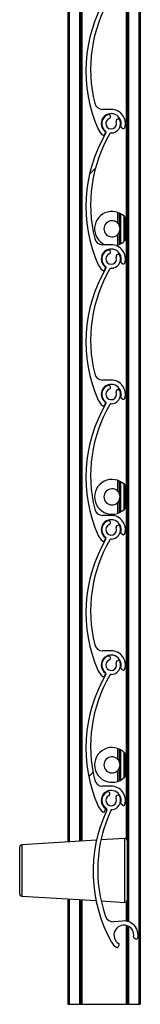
# Model space of a CAD drawing. Header units: millimetres. Extents: x 26 to 422, y 4 to 419.
# Tile 77 of 83: x 284.102 to 285, y 354.76 to 362.106. Entities that reach past the tile are written whole.
import ezdxf

# ---------------------------------------------------------------- set-up
doc = ezdxf.new("R2010")
doc.units = ezdxf.units.MM
pattern_1 = [(45, (0, 0), (-2.245064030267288, 2.245064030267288), [])]

msp = doc.modelspace()

# ---------------------------------------------------------------- hatches: boundary and pattern name
at = {"linetype": 'Continuous', "lineweight": 18}
h = msp.add_hatch(dxfattribs=at)
h.set_pattern_fill('ANSI31', style=0)
h.set_pattern_definition(pattern_1)
edge = h.paths.add_edge_path(flags=0)
edge.add_arc((284.7838366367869, 362.3411581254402), 0.06999959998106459, 110.8264626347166, 233.4949874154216)
edge.add_arc((284.7362454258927, 362.2768540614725), 0.0100000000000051, -30.604972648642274, 53.494987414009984, ccw=False)
edge.add_arc((285.671367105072, 361.723714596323), 1.076469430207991, 149.3950046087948, 203.859901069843)
edge.add_arc((284.7838366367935, 361.3311581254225), 0.1059999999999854, 203.8599037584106, 233.3194438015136)
edge.add_arc((284.7264907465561, 361.2541681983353), 0.009999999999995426, 233.3194438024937, 339.2284625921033)
edge.add_line((284.735840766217, 361.2506217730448), (284.7413370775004, 361.2651125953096))
edge.add_arc((284.7357270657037, 361.2672404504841), 0.005999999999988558, 339.2284625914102, 413.0319461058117)
edge.add_arc((284.7838366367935, 361.3311581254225), 0.07400000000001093, -15.540347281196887, 233.0319461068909, ccw=False)
edge.add_arc((284.8609119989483, 361.3097247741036), 0.00600000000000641, 164.4596527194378, 232.8739467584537)
edge.add_line((284.8572905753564, 361.304940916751), (284.869729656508, 361.2955244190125))
edge.add_arc((284.8757653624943, 361.3034975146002), 0.0099999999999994, 232.8739467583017, 343.2538835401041)
edge.add_arc((284.7838366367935, 361.3311581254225), 0.1060000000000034, 343.2538835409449, 450.000031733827)
edge.add_line((284.7838365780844, 361.4371581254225), (284.7191715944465, 361.4371580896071))
edge.add_arc((284.7191715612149, 361.4971580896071), 0.05999999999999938, 193.7995707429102, 270.00003173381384, ccw=False)
edge.add_arc((285.6865264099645, 361.7347555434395), 1.056106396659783, 149.7872595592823, 193.7995706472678, ccw=False)
edge.add_arc((284.7825200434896, 362.2611689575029), 0.009999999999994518, 89.05701696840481, 149.7872595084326, ccw=False)
edge.add_arc((284.7838366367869, 362.3411581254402), 0.07000000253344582, 269.0570169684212, 379.1735984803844)
edge.add_arc((284.8357856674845, 362.3592218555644), 0.01500000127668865, 19.17359848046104, 199.173598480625)
edge.add_arc((284.7838366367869, 362.3411581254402), 0.03999999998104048, -249.17353736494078, 19.173598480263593, ccw=False)
edge.add_arc((284.7642820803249, 362.3925643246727), 0.01499980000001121, 290.8264626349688, 470.8264626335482)
h = msp.add_hatch(dxfattribs=at)
h.set_pattern_fill('ANSI31', style=0)
h.set_pattern_definition(pattern_1)
edge = h.paths.add_edge_path(flags=0)
edge.add_arc((284.7838366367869, 361.3311581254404), 0.06999959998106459, 110.8264626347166, 233.494987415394)
edge.add_arc((284.7362454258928, 361.2668540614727), 0.0100000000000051, -30.60497264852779, 53.49498741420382, ccw=False)
edge.add_arc((285.6713671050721, 360.7137145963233), 1.076469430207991, 149.3950046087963, 203.8599010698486)
edge.add_arc((284.7838366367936, 360.3211581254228), 0.1059999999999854, 203.8599037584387, 233.3194438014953)
edge.add_arc((284.7264907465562, 360.2441681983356), 0.009999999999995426, 233.3194438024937, 339.2284625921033)
edge.add_line((284.7358407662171, 360.2406217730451), (284.7413370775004, 360.2551125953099))
edge.add_arc((284.7357270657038, 360.2572404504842), 0.005999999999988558, 339.2284625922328, 413.0319461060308)
edge.add_arc((284.7838366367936, 360.3211581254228), 0.07400000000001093, -15.54034728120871, 233.0319461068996, ccw=False)
edge.add_arc((284.8609119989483, 360.2997247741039), 0.00600000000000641, 164.4596527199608, 232.8739467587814)
edge.add_line((284.8572905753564, 360.2949409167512), (284.869729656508, 360.2855244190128))
edge.add_arc((284.8757653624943, 360.2934975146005), 0.0099999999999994, 232.8739467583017, 343.253883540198)
edge.add_arc((284.7838366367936, 360.3211581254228), 0.1060000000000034, 343.2538835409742, 450.000031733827)
edge.add_line((284.7838365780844, 360.4271581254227), (284.7191715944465, 360.4271580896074))
edge.add_arc((284.719171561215, 360.4871580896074), 0.05999999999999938, 193.7995707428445, 270.00003173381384, ccw=False)
edge.add_arc((285.6865264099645, 360.7247555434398), 1.056106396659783, 149.7872595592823, 193.799570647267, ccw=False)
edge.add_arc((284.7825200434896, 361.2511689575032), 0.009999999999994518, 89.05701696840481, 149.7872595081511, ccw=False)
edge.add_arc((284.7838366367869, 361.3311581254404), 0.07000000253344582, 269.0570169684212, 379.1735984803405)
edge.add_arc((284.8357856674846, 361.3492218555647), 0.01500000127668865, 19.17359848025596, 199.173598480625)
edge.add_arc((284.7838366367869, 361.3311581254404), 0.03999999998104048, -249.17353736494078, 19.173598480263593, ccw=False)
edge.add_arc((284.764282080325, 361.382564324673), 0.01499980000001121, 290.8264626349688, 470.8264626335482)
h = msp.add_hatch(dxfattribs=at)
h.set_pattern_fill('ANSI31', style=0)
h.set_pattern_definition(pattern_1)
edge = h.paths.add_edge_path(flags=0)
edge.add_arc((284.7838366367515, 360.3211581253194), 0.06999959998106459, 110.8264626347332, 233.4949874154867)
edge.add_arc((284.7362454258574, 360.2568540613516), 0.0100000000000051, -30.60497264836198, 53.49498741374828, ccw=False)
edge.add_arc((285.6713671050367, 359.7037145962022), 1.076469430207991, 149.3950046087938, 203.8599010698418)
edge.add_arc((284.7838366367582, 359.3111581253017), 0.1059999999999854, 203.8599037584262, 233.319443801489)
edge.add_arc((284.7264907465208, 359.2341681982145), 0.009999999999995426, 233.3194438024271, 339.2284625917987)
edge.add_line((284.7358407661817, 359.230621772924), (284.7413370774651, 359.2451125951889))
edge.add_arc((284.7357270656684, 359.2472404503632), 0.005999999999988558, 339.2284625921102, 413.0319461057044)
edge.add_arc((284.7838366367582, 359.3111581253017), 0.07400000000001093, -15.54034728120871, 233.0319461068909, ccw=False)
edge.add_arc((284.8609119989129, 359.2897247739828), 0.00600000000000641, 164.4596527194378, 232.8739467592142)
edge.add_line((284.8572905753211, 359.2849409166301), (284.8697296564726, 359.2755244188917))
edge.add_arc((284.875765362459, 359.2834975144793), 0.0099999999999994, 232.8739467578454, 343.253883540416)
edge.add_arc((284.7838366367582, 359.3111581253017), 0.1060000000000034, 343.2538835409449, 450.000031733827)
edge.add_line((284.7838365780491, 359.4171581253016), (284.7191715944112, 359.4171580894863))
edge.add_arc((284.7191715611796, 359.4771580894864), 0.05999999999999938, 193.7995707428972, 270.00003173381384, ccw=False)
edge.add_arc((285.6865264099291, 359.7147555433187), 1.056106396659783, 149.7872595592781, 193.7995706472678, ccw=False)
edge.add_arc((284.7825200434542, 360.2411689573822), 0.009999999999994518, 89.05701696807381, 149.7872595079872, ccw=False)
edge.add_arc((284.7838366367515, 360.3211581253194), 0.07000000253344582, 269.0570169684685, 379.1735984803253)
edge.add_arc((284.8357856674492, 360.3392218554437), 0.01500000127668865, 19.17359848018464, 199.1735984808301)
edge.add_arc((284.7838366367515, 360.3211581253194), 0.03999999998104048, -249.17353736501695, 19.173598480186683, ccw=False)
edge.add_arc((284.7642820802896, 360.3725643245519), 0.01499980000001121, 290.8264626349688, 470.8264626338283)
h = msp.add_hatch(dxfattribs=at)
h.set_pattern_fill('ANSI31', style=0)
h.set_pattern_definition(pattern_1)
edge = h.paths.add_edge_path(flags=0)
edge.add_arc((284.783836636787, 359.3111581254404), 0.06999959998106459, 110.8264626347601, 233.4949874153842)
edge.add_arc((284.7362454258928, 359.2468540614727), 0.0100000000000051, -30.60497264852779, 53.494987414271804, ccw=False)
edge.add_arc((285.6713671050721, 358.6937145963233), 1.076469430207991, 149.3950046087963, 203.8599010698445)
edge.add_arc((284.7838366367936, 358.3011581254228), 0.1059999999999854, 203.8599037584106, 233.3194438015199)
edge.add_arc((284.7264907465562, 358.2241681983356), 0.009999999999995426, 233.3194438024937, 339.2284625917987)
edge.add_line((284.7358407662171, 358.220621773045), (284.7413370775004, 358.2351125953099))
edge.add_arc((284.7357270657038, 358.2372404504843), 0.005999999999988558, 339.2284625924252, 413.0319461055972)
edge.add_arc((284.7838366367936, 358.3011581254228), 0.07400000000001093, -15.540347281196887, 233.0319461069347, ccw=False)
edge.add_arc((284.8609119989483, 358.2797247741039), 0.00600000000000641, 164.4596527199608, 232.8739467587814)
edge.add_line((284.8572905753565, 358.2749409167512), (284.869729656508, 358.2655244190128))
edge.add_arc((284.8757653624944, 358.2734975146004), 0.0099999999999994, 232.8739467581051, 343.2538835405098)
edge.add_arc((284.7838366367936, 358.3011581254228), 0.1060000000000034, 343.2538835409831, 450.0000317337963)
edge.add_line((284.7838365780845, 358.4071581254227), (284.7191715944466, 358.4071580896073))
edge.add_arc((284.719171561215, 358.4671580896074), 0.05999999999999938, 193.7995707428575, 270.00003173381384, ccw=False)
edge.add_arc((285.6865264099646, 358.7047555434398), 1.056106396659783, 149.7872595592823, 193.7995706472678, ccw=False)
edge.add_arc((284.7825200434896, 359.2311689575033), 0.009999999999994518, 89.05701696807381, 149.7872595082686, ccw=False)
edge.add_arc((284.783836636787, 359.3111581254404), 0.07000000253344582, 269.0570169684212, 379.1735984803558)
edge.add_arc((284.8357856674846, 359.3292218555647), 0.01500000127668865, 19.17359848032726, 199.1735984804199)
edge.add_arc((284.783836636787, 359.3111581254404), 0.03999999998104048, -249.17353736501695, 19.173598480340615, ccw=False)
edge.add_arc((284.764282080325, 359.362564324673), 0.01499980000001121, 290.8264626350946, 470.8264626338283)
h = msp.add_hatch(dxfattribs=at)
h.set_pattern_fill('ANSI31', style=0)
h.set_pattern_definition(pattern_1)
edge = h.paths.add_edge_path(flags=0)
edge.add_arc((284.7838366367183, 358.3011581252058), 0.06999959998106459, 110.8264626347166, 233.4949874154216)
edge.add_arc((284.7362454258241, 358.2368540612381), 0.0100000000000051, -30.604972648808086, 53.494987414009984, ccw=False)
edge.add_arc((285.6713671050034, 357.6837145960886), 1.076469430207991, 149.3950046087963, 203.8599010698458)
edge.add_arc((284.7838366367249, 357.2911581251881), 0.1059999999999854, 203.8599037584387, 233.3194438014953)
edge.add_arc((284.7264907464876, 357.2141681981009), 0.009999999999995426, 233.3194438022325, 339.2284625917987)
edge.add_line((284.7358407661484, 357.2106217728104), (284.7413370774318, 357.2251125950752))
edge.add_arc((284.7357270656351, 357.2272404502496), 0.005999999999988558, 339.2284625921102, 413.0319461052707)
edge.add_arc((284.7838366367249, 357.2911581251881), 0.07400000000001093, -15.540347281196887, 233.0319461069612, ccw=False)
edge.add_arc((284.8609119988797, 357.2697247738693), 0.00600000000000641, 164.4596527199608, 232.873946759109)
edge.add_line((284.8572905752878, 357.2649409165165), (284.8697296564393, 357.2555244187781))
edge.add_arc((284.8757653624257, 357.2634975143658), 0.0099999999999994, 232.8739467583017, 343.253883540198)
edge.add_arc((284.7838366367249, 357.2911581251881), 0.1060000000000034, 343.2538835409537, 450.0000317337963)
edge.add_line((284.7838365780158, 357.397158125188), (284.7191715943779, 357.3971580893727))
edge.add_arc((284.7191715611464, 357.4571580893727), 0.05999999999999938, 193.7995707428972, 270.00003173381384, ccw=False)
edge.add_arc((285.6865264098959, 357.6947555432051), 1.056106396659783, 149.7872595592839, 193.79957064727, ccw=False)
edge.add_arc((284.7825200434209, 358.2211689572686), 0.009999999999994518, 89.0570169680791, 149.7872595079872, ccw=False)
edge.add_arc((284.7838366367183, 358.3011581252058), 0.07000000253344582, 269.0570169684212, 379.1735984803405)
edge.add_arc((284.8357856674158, 358.3192218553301), 0.01500000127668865, 19.17359848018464, 199.1735984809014)
edge.add_arc((284.7838366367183, 358.3011581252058), 0.03999999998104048, -249.17353736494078, 19.173598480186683, ccw=False)
edge.add_arc((284.7642820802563, 358.3525643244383), 0.01499980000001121, 290.826462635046, 470.826462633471)
h = msp.add_hatch(dxfattribs=at)
h.set_pattern_fill('ANSI31', style=0)
h.set_pattern_definition(pattern_1)
edge = h.paths.add_edge_path(flags=0)
edge.add_arc((284.7838366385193, 357.2911581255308), 0.06999959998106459, 110.8264626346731, 233.494987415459)
edge.add_arc((284.7362454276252, 357.2268540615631), 0.0100000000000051, -30.60497264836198, 53.494987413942, ccw=False)
edge.add_arc((285.6713671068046, 356.6737145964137), 1.076469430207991, 149.395004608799, 203.859901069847)
edge.add_arc((284.7838366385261, 356.2811581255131), 0.1059999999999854, 203.8599037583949, 233.3194438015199)
edge.add_arc((284.7264907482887, 356.2041681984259), 0.009999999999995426, 233.3194438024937, 339.2284625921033)
edge.add_line((284.7358407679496, 356.2006217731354), (284.7413370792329, 356.2151125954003))
edge.add_arc((284.7357270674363, 356.2172404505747), 0.005999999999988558, 339.2284625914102, 413.0319461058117)
edge.add_arc((284.7838366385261, 356.2811581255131), 0.07400000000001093, -15.540347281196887, 233.0319461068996, ccw=False)
edge.add_arc((284.8609120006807, 356.2597247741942), 0.00600000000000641, 164.4596527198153, 232.8739467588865)
edge.add_line((284.857290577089, 356.2549409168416), (284.8697296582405, 356.2455244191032))
edge.add_arc((284.8757653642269, 356.2534975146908), 0.0099999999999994, 232.8739467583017, 343.2538835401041)
edge.add_arc((284.7838366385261, 356.2811581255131), 0.1060000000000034, 343.2538835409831, 450.0000317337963)
edge.add_line((284.783836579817, 356.3871581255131), (284.719171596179, 356.3871580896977))
edge.add_arc((284.7191715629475, 356.4471580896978), 0.05999999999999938, 193.7995707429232, 270.00003173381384, ccw=False)
edge.add_arc((285.686526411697, 356.6847555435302), 1.056106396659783, 149.7872595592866, 193.7995706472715, ccw=False)
edge.add_arc((284.7825200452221, 357.2111689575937), 0.009999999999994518, 89.05701696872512, 149.7872595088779, ccw=False)
edge.add_arc((284.7838366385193, 357.2911581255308), 0.07000000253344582, 269.0570169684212, 379.1735984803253)
edge.add_arc((284.835785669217, 357.309221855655), 0.01500000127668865, 19.17359848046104, 199.1735984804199)
edge.add_arc((284.7838366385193, 357.2911581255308), 0.03999999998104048, -249.17353736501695, 19.173598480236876, ccw=False)
edge.add_arc((284.7642820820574, 357.3425643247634), 0.01499980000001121, 290.8264626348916, 470.8264626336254)
h = msp.add_hatch(dxfattribs=at)
h.set_pattern_fill('ANSI31', style=0)
h.set_pattern_definition(pattern_1)
edge = h.paths.add_edge_path(flags=0)
edge.add_arc((284.7838366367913, 356.2811581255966), 0.06999959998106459, 116.1879523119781, 238.8564770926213)
edge.add_arc((284.7424621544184, 356.2126885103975), 0.0100000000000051, -25.24348297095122, 58.85647709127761, ccw=False)
edge.add_arc((285.7251775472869, 355.7493460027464), 1.076469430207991, 154.756494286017, 209.2213907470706)
edge.add_arc((284.8782101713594, 355.2755768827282), 0.1059999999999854, 209.2213934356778, 238.6809334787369)
edge.add_arc((284.8283090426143, 355.1935654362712), 0.009999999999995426, 238.6809334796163, 344.589952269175)
edge.add_line((284.8379495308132, 355.1909081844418), (284.8420677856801, 355.2058491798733))
edge.add_arc((284.8362834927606, 355.207443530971), 0.005999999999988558, 344.5899522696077, 418.3934357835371)
edge.add_arc((284.8782101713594, 355.2755768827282), 0.07400000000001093, -10.178857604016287, 238.3934357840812, ccw=False)
edge.add_arc((284.9569510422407, 355.2614391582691), 0.00600000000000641, 169.8211423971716, 238.235436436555)
edge.add_line((284.9537924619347, 355.2563378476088), (284.9670569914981, 355.2481248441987))
edge.add_arc((284.9723212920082, 355.2566270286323), 0.0099999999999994, 238.2354364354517, 348.6153732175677)
edge.add_arc((284.8782101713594, 355.2755768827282), 0.1060000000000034, 348.6153732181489, 455.3615214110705)
edge.add_line((284.8683055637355, 355.3811131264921), (284.8039234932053, 355.3750708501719))
edge.add_arc((284.7983171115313, 355.4348083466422), 0.05999999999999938, 199.1610604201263, 275.36152141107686, ccw=False)
edge.add_arc((285.7392388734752, 355.7617551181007), 1.056106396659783, 155.1487492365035, 199.1610603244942, ccw=False)
edge.add_arc((284.7899999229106, 356.2013958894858), 0.009999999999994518, 94.4185066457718, 155.148749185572, ccw=False)
edge.add_arc((284.7838366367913, 356.2811581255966), 0.07000000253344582, 274.4185066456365, 384.5350881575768)
edge.add_arc((284.8338705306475, 356.3039968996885), 0.01500000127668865, 24.53508815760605, 204.5350881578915)
edge.add_arc((284.7838366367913, 356.2811581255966), 0.03999999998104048, -243.8120476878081, 24.535088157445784, ccw=False)
edge.add_arc((284.7595642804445, 356.3305122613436), 0.01499980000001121, 296.1879523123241, 476.1879523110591)

# ---------------------------------------------------------------- linework, layer by layer
at = {"color": 7, "linetype": 'Continuous', "lineweight": 25}
for p, q in [((284.4603170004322, 404.7596296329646), (284.4603170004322, 355.9709366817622)), ((284.5583165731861, 404.7596296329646), (284.5583165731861, 355.9770616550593)), ((284.5646704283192, 404.7596296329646), (284.5646704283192, 355.9774586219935)), ((284.8959649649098, 400.7596286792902), (284.8959649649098, 355.9942944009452)), ((284.902316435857, 400.7596286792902), (284.902316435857, 355.9815305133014)), ((284.9903167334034, 400.7596286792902), (284.9903167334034, 354.7596300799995)), ((285.0003183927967, 400.7596286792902), (285.0003183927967, 354.7596300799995)), ((284.7838367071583, 361.4371582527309), (284.7191704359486, 361.4371582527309)), ((284.8572910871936, 361.3049408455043), (284.8697293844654, 361.2955245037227)), ((284.7358406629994, 361.2506219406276), (284.7413362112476, 361.2651124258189)), ((284.8303164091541, 360.6694396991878), (284.8303164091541, 360.5901869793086)), ((284.8303164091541, 360.6694396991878), (284.8303164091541, 360.5901989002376)), ((284.8543180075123, 360.433008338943), (284.8543180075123, 360.6587883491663)), ((284.8783172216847, 360.641154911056), (284.8783172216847, 360.4506417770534)), ((284.8943174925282, 360.6232735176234), (284.8943174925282, 360.468523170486)), ((284.8303164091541, 360.5016097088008), (284.8303164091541, 360.4223569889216)), ((284.8303164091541, 360.5015977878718), (284.8303164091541, 360.4223569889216)), ((284.7838367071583, 360.4271581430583), (284.7191704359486, 360.4271581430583)), ((284.8572910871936, 360.2949407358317), (284.8697293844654, 360.2855243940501)), ((284.7358406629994, 360.240621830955), (284.7413362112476, 360.2551123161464)), ((284.7838367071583, 359.4171580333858), (284.7191704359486, 359.4171580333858)), ((284.7358406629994, 359.2306217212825), (284.7413362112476, 359.2451128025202)), ((284.8572910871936, 359.2849406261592), (284.8697293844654, 359.2755242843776)), ((284.8303164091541, 358.6694401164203), (284.8303164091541, 358.5901868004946)), ((284.8303164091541, 358.6694401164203), (284.8303164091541, 358.5901987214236)), ((284.8543180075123, 358.4330081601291), (284.8543180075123, 358.6587884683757)), ((284.8783172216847, 358.6411550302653), (284.8783172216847, 358.4506415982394)), ((284.8943174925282, 358.6232736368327), (284.8943174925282, 358.468522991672)), ((284.8303164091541, 358.5016098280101), (284.8303164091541, 358.4223568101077)), ((284.8303164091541, 358.5015979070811), (284.8303164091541, 358.4223568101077)), ((284.7838367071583, 358.4071582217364), (284.7191704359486, 358.4071582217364)), ((284.7358406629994, 358.2206219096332), (284.7413362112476, 358.2351126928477)), ((284.8572910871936, 358.2749408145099), (284.8697293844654, 358.2655244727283)), ((284.7838367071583, 357.3971581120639), (284.7191704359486, 357.3971581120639)), ((284.8572910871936, 357.2649410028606), (284.8697293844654, 357.2555243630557)), ((284.7358406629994, 357.2106217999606), (284.7413362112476, 357.2251125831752)), ((284.8303164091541, 356.6694399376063), (284.8303164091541, 356.590186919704)), ((284.8303164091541, 356.6694399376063), (284.8303164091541, 356.5901988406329)), ((284.8543180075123, 356.4330082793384), (284.8543180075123, 356.658788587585)), ((284.8783172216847, 356.6411551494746), (284.8783172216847, 356.4506417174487)), ((284.8943174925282, 356.623273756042), (284.8943174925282, 356.4685231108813)), ((284.8303164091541, 356.5016096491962), (284.8303164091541, 356.4223566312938)), ((284.8303164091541, 356.5015977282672), (284.8303164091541, 356.4223566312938)), ((284.7838367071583, 356.3871580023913), (284.7191704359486, 356.3871580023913)), ((284.8572910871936, 356.254940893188), (284.8697293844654, 356.2455244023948)), ((284.7358406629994, 356.2006218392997), (284.7413362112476, 356.2151126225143)), ((284.6746696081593, 355.9843337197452), (284.1173184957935, 355.9494992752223)), ((284.8853195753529, 355.9974993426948), (284.7072948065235, 355.9863727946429)), ((284.902316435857, 355.9815305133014), (284.902316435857, 355.7585617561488)), ((284.1023171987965, 355.5835929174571), (284.1023171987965, 355.9335304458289)), ((284.902316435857, 355.7585617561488), (284.902316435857, 355.5355928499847)), ((284.1173184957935, 355.5676240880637), (284.6706641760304, 355.5330399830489)), ((284.4603170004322, 355.5461866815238), (284.4603170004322, 354.7596300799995)), ((284.5583165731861, 355.5400617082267), (284.5583165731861, 354.7596300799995)), ((284.5646704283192, 355.5396647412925), (284.5646704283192, 354.7596300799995)), ((284.7087253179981, 355.5306611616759), (284.8853195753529, 355.5196240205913)), ((284.8959649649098, 355.5228289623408), (284.8959649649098, 355.3800792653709)), ((284.902316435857, 355.5355928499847), (284.902316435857, 355.3787992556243)), ((284.8683060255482, 355.3811131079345), (284.8039234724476, 355.375070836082)), ((284.8959649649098, 355.3474153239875), (284.8959649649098, 354.7596300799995)), ((284.902316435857, 355.3455400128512), (284.902316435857, 354.7596300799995)), ((284.837950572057, 355.1909081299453), (284.8420680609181, 355.2058492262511)), ((284.9537933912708, 355.256337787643), (284.9670566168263, 355.2481248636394)), ((284.4603170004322, 354.7596300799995), (284.4703162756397, 354.7596300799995)), ((284.4703162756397, 354.7596300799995), (284.5483172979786, 354.7596300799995)), ((284.5483172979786, 354.7596300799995), (284.5583165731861, 354.7596300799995)), ((284.5583165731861, 354.7596300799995), (284.5646704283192, 354.7596300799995)), ((284.5646704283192, 354.7596300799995), (284.8959649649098, 354.7596300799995)), ((284.8959649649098, 354.7596300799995), (284.902316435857, 354.7596300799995)), ((284.902316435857, 354.7596300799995), (284.9123180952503, 354.7596300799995)), ((284.9123180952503, 354.7596300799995), (284.9903167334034, 354.7596300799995)), ((284.9903167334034, 354.7596300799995), (285.0003183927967, 354.7596300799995))]:
    msp.add_line(p, q, dxfattribs=at)
at = {"color": 8, "linetype": 'Continuous', "lineweight": 25}
for p, q in [((284.4703162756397, 404.7596296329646), (284.4703162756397, 355.9715616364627)), ((284.5483172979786, 404.7596296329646), (284.5483172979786, 355.9764367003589)), ((284.9123180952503, 400.7596286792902), (284.9123180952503, 355.3759397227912)), ((284.8423184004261, 360.6648412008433), (284.8423184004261, 360.5750080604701)), ((284.844316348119, 360.6639387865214), (284.844316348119, 360.571067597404)), ((284.8843182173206, 360.6352081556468), (284.8843182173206, 360.4565885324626)), ((284.8423184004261, 360.5167886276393), (284.8423184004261, 360.4269554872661)), ((284.844316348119, 360.5207290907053), (284.844316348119, 360.427857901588)), ((284.8423184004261, 358.6648410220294), (284.8423184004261, 358.5750078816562)), ((284.844316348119, 358.6639386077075), (284.844316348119, 358.5710677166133)), ((284.8843182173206, 358.635208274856), (284.8843182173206, 358.4565883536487)), ((284.8423184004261, 358.5167887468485), (284.8423184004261, 358.4269556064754)), ((284.844316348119, 358.5207289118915), (284.844316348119, 358.4278580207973)), ((284.8423184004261, 356.6648411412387), (284.8423184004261, 356.5750077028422)), ((284.844316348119, 356.6639387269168), (284.844316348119, 356.5710678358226)), ((284.8843182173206, 356.6352080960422), (284.8843182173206, 356.456588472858)), ((284.8423184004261, 356.5167888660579), (284.8423184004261, 356.4269557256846)), ((284.844316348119, 356.5207290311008), (284.844316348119, 356.4278581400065)), ((284.1173184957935, 355.9494992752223), (284.1173184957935, 355.7585617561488)), ((284.8853195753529, 355.7585617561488), (284.8853195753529, 355.9974993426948)), ((284.1173184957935, 355.7585617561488), (284.1173184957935, 355.5676240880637)), ((284.8853195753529, 355.5196240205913), (284.8853195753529, 355.7585617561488)), ((284.4703162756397, 355.5455617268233), (284.4703162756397, 354.7596300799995)), ((284.5483172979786, 355.5406866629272), (284.5483172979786, 354.7596300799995)), ((284.9123180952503, 355.3412480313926), (284.9123180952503, 354.7596300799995))]:
    msp.add_line(p, q, dxfattribs=at)
at = {"color": 7, "linetype": 'Continuous', "lineweight": 25}
for centre, radius, start, end in [((285.6713671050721, 361.723714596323), 1.07646943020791, 149.3950046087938, 203.859901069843), ((285.6865264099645, 361.7347555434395), 1.056106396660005, 149.7872595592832, 193.7995706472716), ((284.719171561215, 361.4971580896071), 0.06000000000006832, 193.799570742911, 270.0000317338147), ((284.7838366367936, 361.3311581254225), 0.07400000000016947, 344.4596527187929, 233.0319461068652), ((284.783836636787, 361.3311581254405), 0.06999959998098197, 110.8264626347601, 233.4949874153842), ((284.764282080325, 361.382564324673), 0.01499980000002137, 290.8264626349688, 110.8264626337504), ((284.7838366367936, 361.3311581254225), 0.1060000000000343, 343.2538835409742, 90.00003173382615), ((284.783836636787, 361.3311581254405), 0.03999999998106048, 110.8264626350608, 19.17359848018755), ((284.783836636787, 361.3311581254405), 0.07000000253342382, 269.0570169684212, 19.17359848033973), ((284.8357856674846, 361.3492218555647), 0.0150000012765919, 19.17359848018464, 199.1735984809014), ((284.8609119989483, 361.3097247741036), 0.006000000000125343, 164.4596527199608, 232.8739467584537), ((285.6713671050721, 360.7137145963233), 1.07646943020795, 149.3950046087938, 203.8599010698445), ((285.6865264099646, 360.7247555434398), 1.056106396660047, 149.7872595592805, 193.7995706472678), ((284.7838366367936, 361.3311581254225), 0.1060000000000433, 203.8599037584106, 233.3194438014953), ((284.7264907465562, 361.2541681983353), 0.01000000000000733, 233.3194438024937, 339.2284625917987), ((284.7357270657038, 361.2672404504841), 0.006000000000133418, 339.2284625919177, 53.03194610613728), ((284.7362454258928, 361.2668540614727), 0.01000000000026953, 329.3950273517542, 53.49498741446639), ((284.7825200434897, 361.2511689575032), 0.009999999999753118, 89.05701696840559, 149.7872595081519), ((284.8757653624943, 361.3034975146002), 0.01000000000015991, 232.8739467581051, 343.2538835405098), ((284.7898517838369, 360.5458983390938), 0.1300000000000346, 35.28803735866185, 245.9776121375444), ((284.7898517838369, 360.5458983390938), 0.05999999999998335, 47.59037283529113, 312.4096271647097), ((284.7898517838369, 360.5458983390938), 0.05999999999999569, 24.80241596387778, 29.02283042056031), ((284.7898517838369, 360.5458983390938), 0.06000000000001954, 330.977169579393, 335.1975840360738), ((284.719171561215, 360.4871580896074), 0.06000000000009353, 193.799570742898, 270.0000317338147), ((284.7838366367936, 360.3211581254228), 0.1060000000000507, 343.2538835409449, 90.00003173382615), ((284.7898517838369, 360.5458983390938), 0.130000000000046, 284.3978928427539, 324.7119626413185), ((284.7838366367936, 360.3211581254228), 0.07400000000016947, 344.4596527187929, 233.0319461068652), ((284.7838366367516, 360.3211581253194), 0.06999959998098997, 110.8264626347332, 233.4949874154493), ((284.7838366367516, 360.3211581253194), 0.03999999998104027, 110.8264626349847, 19.17359848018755), ((284.7642820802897, 360.3725643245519), 0.01499980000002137, 290.8264626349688, 110.8264626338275), ((284.8357856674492, 360.3392218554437), 0.01500000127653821, 19.17359848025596, 199.1735984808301), ((284.7838366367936, 360.3211581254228), 0.1060000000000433, 203.8599037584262, 233.3194438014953), ((284.7838366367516, 360.3211581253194), 0.07000000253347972, 269.0570169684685, 19.17359848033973), ((284.8609119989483, 360.2997247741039), 0.006000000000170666, 164.4596527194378, 232.8739467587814), ((284.8757653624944, 360.2934975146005), 0.01000000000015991, 232.8739467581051, 343.253883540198), ((285.6713671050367, 359.7037145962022), 1.07646943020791, 149.3950046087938, 203.859901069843), ((285.6865264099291, 359.7147555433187), 1.05610639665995, 149.78725955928, 193.7995706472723), ((284.7264907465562, 360.2441681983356), 0.01000000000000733, 233.3194438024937, 339.2284625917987), ((284.7357270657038, 360.2572404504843), 0.006000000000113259, 339.2284625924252, 53.03194610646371), ((284.7362454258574, 360.2568540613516), 0.01000000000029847, 329.3950273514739, 53.49498741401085), ((284.7825200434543, 360.2411689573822), 0.009999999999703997, 89.05701696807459, 149.787259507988), ((284.7191715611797, 359.4771580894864), 0.06000000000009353, 193.799570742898, 270.0000317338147), ((284.7838366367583, 359.3111581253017), 0.1060000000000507, 343.2538835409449, 90.00003173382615), ((284.7838366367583, 359.3111581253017), 0.07400000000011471, 344.4596527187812, 233.0319461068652), ((284.783836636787, 359.3111581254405), 0.0699995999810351, 110.8264626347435, 233.4949874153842), ((284.783836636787, 359.3111581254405), 0.03999999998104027, 110.8264626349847, 19.17359848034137), ((284.7642820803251, 359.3625643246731), 0.0149998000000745, 290.8264626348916, 110.8264626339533), ((284.783836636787, 359.3111581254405), 0.07000000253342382, 269.0570169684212, 19.17359848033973), ((284.8357856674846, 359.3292218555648), 0.01500000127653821, 19.17359848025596, 199.1735984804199), ((284.7838366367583, 359.3111581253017), 0.1060000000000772, 203.8599037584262, 233.3194438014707), ((284.7357270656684, 359.2472404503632), 0.006000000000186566, 339.2284625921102, 53.03194610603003), ((284.7362454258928, 359.2468540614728), 0.01000000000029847, 329.3950273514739, 53.49498741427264), ((284.860911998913, 359.2897247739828), 0.006000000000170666, 164.4596527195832, 232.8739467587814), ((284.875765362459, 359.2834975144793), 0.01000000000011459, 232.8739467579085, 343.2538835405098), ((285.6713671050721, 358.6937145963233), 1.07646943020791, 149.3950046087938, 203.8599010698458), ((285.6865264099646, 358.7047555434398), 1.056106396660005, 149.7872595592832, 193.7995706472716), ((284.7264907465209, 359.2341681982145), 0.01000000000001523, 233.3194438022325, 339.2284625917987), ((284.7825200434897, 359.2311689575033), 0.009999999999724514, 89.05701696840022, 149.7872595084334), ((284.7898517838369, 358.5458983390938), 0.130000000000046, 35.2880373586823, 324.7119626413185), ((284.7898517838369, 358.5458983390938), 0.06000000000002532, 47.59037283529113, 312.4096271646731), ((284.7898517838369, 358.5458983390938), 0.06000000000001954, 24.80241596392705, 29.02283042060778), ((284.7898517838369, 358.5458983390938), 0.06000000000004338, 330.977169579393, 335.1975840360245), ((284.719171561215, 358.4671580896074), 0.06000000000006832, 193.799570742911, 270.0000317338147), ((284.7838366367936, 358.3011581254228), 0.07400000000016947, 344.4596527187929, 233.0319461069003), ((284.7838366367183, 358.3011581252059), 0.06999959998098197, 110.8264626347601, 233.4949874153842), ((284.7642820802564, 358.3525643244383), 0.01499979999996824, 290.826462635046, 110.8264626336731), ((284.7838366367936, 358.3011581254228), 0.1060000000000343, 343.2538835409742, 90.00003173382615), ((284.7838366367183, 358.3011581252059), 0.03999999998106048, 110.8264626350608, 19.17359848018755), ((284.7838366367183, 358.3011581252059), 0.07000000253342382, 269.0570169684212, 19.17359848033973), ((284.8357856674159, 358.3192218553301), 0.0150000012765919, 19.17359848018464, 199.1735984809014), ((285.6713671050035, 357.6837145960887), 1.076469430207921, 149.395004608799, 203.8599010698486), ((285.6865264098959, 357.6947555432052), 1.056106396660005, 149.7872595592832, 193.7995706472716), ((284.7838366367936, 358.3011581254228), 0.1060000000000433, 203.8599037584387, 233.3194438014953), ((284.7264907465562, 358.2241681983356), 0.01000000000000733, 233.3194438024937, 339.2284625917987), ((284.7357270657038, 358.2372404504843), 0.006000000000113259, 339.2284625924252, 53.03194610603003), ((284.7362454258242, 358.2368540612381), 0.01000000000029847, 329.3950273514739, 53.49498741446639), ((284.782520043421, 358.2211689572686), 0.009999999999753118, 89.05701696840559, 149.7872595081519), ((284.8609119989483, 358.279724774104), 0.006000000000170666, 164.4596527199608, 232.8739467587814), ((284.8757653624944, 358.2734975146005), 0.01000000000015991, 232.8739467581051, 343.2538835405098), ((284.7191715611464, 357.4571580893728), 0.06000000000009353, 193.799570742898, 270.0000317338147), ((284.783836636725, 357.2911581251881), 0.07400000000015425, 344.4596527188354, 233.0319461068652), ((284.7838366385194, 357.2911581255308), 0.06999959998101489, 110.8264626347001, 233.494987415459), ((284.7642820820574, 357.3425643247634), 0.01499980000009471, 290.8264626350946, 110.8264626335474), ((284.783836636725, 357.2911581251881), 0.1060000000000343, 343.2538835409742, 90.00003173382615), ((284.7838366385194, 357.2911581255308), 0.03999999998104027, 110.8264626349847, 19.17359848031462), ((284.7838366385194, 357.2911581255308), 0.07000000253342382, 269.0570169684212, 19.17359848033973), ((284.835785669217, 357.3092218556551), 0.01500000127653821, 19.17359848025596, 199.1735984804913), ((284.8609119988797, 357.2697247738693), 0.006000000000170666, 164.4596527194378, 232.8739467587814), ((284.8757653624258, 357.2634975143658), 0.01000000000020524, 232.8739467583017, 343.253883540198), ((285.6713671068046, 356.6737145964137), 1.076469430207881, 149.3950046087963, 203.8599010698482), ((285.686526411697, 356.6847555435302), 1.056106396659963, 149.7872595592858, 193.7995706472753), ((284.783836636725, 357.2911581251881), 0.1060000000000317, 203.8599037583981, 233.3194438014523), ((284.7264907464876, 357.2141681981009), 0.009999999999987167, 233.319443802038, 339.2284625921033), ((284.7357270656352, 357.2272404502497), 0.006000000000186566, 339.2284625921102, 53.0319461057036), ((284.7362454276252, 357.2268540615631), 0.01000000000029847, 329.3950273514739, 53.49498741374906), ((284.7825200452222, 357.2111689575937), 0.009999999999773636, 89.05701696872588, 149.7872595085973), ((284.7898517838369, 356.5458983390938), 0.1300000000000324, 35.28803735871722, 324.711962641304), ((284.7898517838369, 356.5458983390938), 0.05999999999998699, 47.59037283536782, 312.409627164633), ((284.7898517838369, 356.5458983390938), 0.05999999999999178, 24.8024159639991, 29.02283042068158), ((284.7898517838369, 356.5458983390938), 0.05999999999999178, 330.9771695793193, 335.1975840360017), ((284.7191715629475, 356.4471580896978), 0.06000000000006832, 193.799570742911, 270.0000317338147), ((284.7838366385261, 356.2811581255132), 0.1060000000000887, 343.2538835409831, 90.00003173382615), ((284.7838366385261, 356.2811581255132), 0.07400000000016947, 344.4596527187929, 233.0319461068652), ((284.7838366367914, 356.2811581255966), 0.06999959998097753, 116.1879523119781, 238.8564770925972), ((284.7838366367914, 356.2811581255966), 0.03999999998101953, 116.1879523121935, 24.53508815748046), ((284.7595642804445, 356.3305122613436), 0.01499980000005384, 296.1879523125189, 116.1879523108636), ((284.7838366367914, 356.2811581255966), 0.07000000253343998, 274.4185066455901, 24.53508815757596), ((284.8338705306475, 356.3039968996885), 0.01500000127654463, 24.53508815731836, 204.535088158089), ((284.7838366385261, 356.2811581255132), 0.1060000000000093, 203.859903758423, 233.3194438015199), ((284.8609120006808, 356.2597247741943), 0.006000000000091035, 164.4596527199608, 232.8739467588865), ((284.8757653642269, 356.2534975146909), 0.01000000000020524, 232.8739467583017, 343.253883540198), ((285.7251775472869, 355.7493460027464), 1.076469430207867, 154.7564942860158, 209.2213907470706), ((285.7392388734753, 355.7617551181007), 1.056106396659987, 155.1487492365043, 199.1610603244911), ((284.7264907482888, 356.204168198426), 0.009999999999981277, 233.3194438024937, 339.2284625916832), ((284.7357270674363, 356.2172404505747), 0.006000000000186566, 339.2284625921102, 53.03194610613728), ((284.7424621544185, 356.2126885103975), 0.01000000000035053, 334.7565170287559, 58.85647709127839), ((284.7899999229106, 356.2013958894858), 0.009999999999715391, 94.41850664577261, 155.1487491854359), ((284.1183173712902, 355.9335304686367), 0.01600000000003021, 93.57633437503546, 180), ((284.8863173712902, 355.9815304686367), 0.01600000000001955, 0, 93.57633437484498), ((284.1183173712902, 355.5835929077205), 0.01600000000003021, 180, 266.4236656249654), ((284.8863173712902, 355.5355929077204), 0.01600000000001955, 266.4236656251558, 0), ((284.7983171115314, 355.4348083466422), 0.06000000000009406, 199.1610604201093, 275.3615214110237), ((284.8782101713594, 355.2755768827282), 0.1060000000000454, 348.615373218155, 95.3615214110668), ((284.8782101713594, 355.2755768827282), 0.07400000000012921, 349.8211423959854, 238.3934357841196), ((284.8782101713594, 355.2755768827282), 0.1060000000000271, 209.2213934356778, 238.6809334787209), ((284.8362834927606, 355.207443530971), 0.006000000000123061, 344.5899522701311, 58.3934357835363), ((284.9569510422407, 355.2614391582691), 0.006000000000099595, 169.8211423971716, 238.2354364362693), ((284.9723212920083, 355.2566270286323), 0.01000000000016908, 238.2354364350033, 348.6153732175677), ((284.8283090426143, 355.1935654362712), 0.009999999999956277, 238.6809334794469, 344.589952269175)]:
    msp.add_arc(centre, radius, start, end, dxfattribs=at)
for points, knots in [([(284.8423184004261, 360.5750080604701), (284.8406899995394, 360.5776599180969), (284.8381553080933, 360.5817876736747), (284.8343370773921, 360.5862174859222), (284.832042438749, 360.5885873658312), (284.8305856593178, 360.5899547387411), (284.8304150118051, 360.5901101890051), (284.8303307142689, 360.5901869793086)], [0, 0, 0, 0, 0.366431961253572, 0.570370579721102, 0.7366502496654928, 0.8699088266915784, 1, 1, 1, 1]), ([(284.844316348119, 360.5207290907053), (284.8462917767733, 360.5261959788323), (284.8502440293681, 360.5371336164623), (284.8501796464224, 360.5549345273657), (284.8462548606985, 360.5657337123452), (284.844316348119, 360.571067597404)], [0, 0, 0, 0, 0.3358691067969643, 0.6719754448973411, 1, 1, 1, 1]), ([(284.8303307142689, 360.5016097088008), (284.8303266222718, 360.5016058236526), (284.8301940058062, 360.5014799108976), (284.8306664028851, 360.5019149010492), (284.8317266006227, 360.5029151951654), (284.8337683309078, 360.5049608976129), (284.8371589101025, 360.5088061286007), (284.8402270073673, 360.5131263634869), (284.8419480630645, 360.5161401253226), (284.8423184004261, 360.5167886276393)], [0, 0, 0, 0, 0.00382944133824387, 0.1241073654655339, 0.2439631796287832, 0.3770073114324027, 0.5877162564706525, 0.9112846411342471, 1, 1, 1, 1]), ([(284.8423184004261, 358.5750078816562), (284.8406899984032, 358.5776597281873), (284.8381553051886, 358.5817874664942), (284.8343370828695, 358.5862173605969), (284.8320424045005, 358.5885870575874), (284.8305856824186, 358.5899550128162), (284.8304150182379, 358.5901101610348), (284.8303307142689, 358.5901868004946)], [0, 0, 0, 0, 0.3664309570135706, 0.5703690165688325, 0.7366482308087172, 0.8699106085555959, 1, 1, 1, 1]), ([(284.8303307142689, 358.5016098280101), (284.8303266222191, 358.5016058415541), (284.8301940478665, 358.5014766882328), (284.8306663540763, 358.501917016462), (284.8317265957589, 358.5029147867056), (284.8337683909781, 358.5049608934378), (284.8371589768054, 358.5088059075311), (284.8402269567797, 358.5131264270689), (284.8419480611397, 358.5161402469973), (284.8423184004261, 358.5167887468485)], [0, 0, 0, 0, 0.003830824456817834, 0.1241111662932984, 0.2439625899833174, 0.377000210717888, 0.5877083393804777, 0.9112849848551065, 1, 1, 1, 1]), ([(284.844316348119, 358.5207289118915), (284.8462917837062, 358.5261958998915), (284.8502439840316, 358.5371335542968), (284.8501795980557, 358.5549345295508), (284.8462548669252, 358.5657337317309), (284.844316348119, 358.5710677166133)], [0, 0, 0, 0, 0.3358728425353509, 0.6719716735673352, 1, 1, 1, 1]), ([(284.8423184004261, 356.5750077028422), (284.8406900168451, 356.5776596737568), (284.8381553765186, 356.5817875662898), (284.8343370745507, 356.5862174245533), (284.8320424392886, 356.5885873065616), (284.830585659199, 356.5899546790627), (284.8304150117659, 356.5901101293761), (284.8303307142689, 356.590186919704)], [0, 0, 0, 0, 0.3664381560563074, 0.5703747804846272, 0.7366528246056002, 0.8699100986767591, 0.9999999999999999, 0.9999999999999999, 0.9999999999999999, 0.9999999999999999]), ([(284.844316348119, 356.5207290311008), (284.8462917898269, 356.5261960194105), (284.8502439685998, 356.5371335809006), (284.8501795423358, 356.5549345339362), (284.8462548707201, 356.5657337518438), (284.844316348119, 356.5710678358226)], [0, 0, 0, 0, 0.3358729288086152, 0.6719660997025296, 1, 1, 1, 1]), ([(284.8303307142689, 356.5016096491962), (284.8303266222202, 356.5016056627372), (284.830194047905, 356.5014765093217), (284.8306663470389, 356.5019168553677), (284.8317266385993, 356.5029145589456), (284.8337683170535, 356.5049611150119), (284.8371589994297, 356.5088059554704), (284.8402269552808, 356.5131265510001), (284.8419480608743, 356.5161403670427), (284.8423184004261, 356.5167888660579)], [0, 0, 0, 0, 0.003830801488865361, 0.1241104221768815, 0.2439611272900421, 0.3770039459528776, 0.5877108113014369, 0.9112855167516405, 1, 1, 1, 1])]:
    msp.add_open_spline(points, degree=3, knots=knots, dxfattribs=at)

doc.saveas('drawing.dxf')
